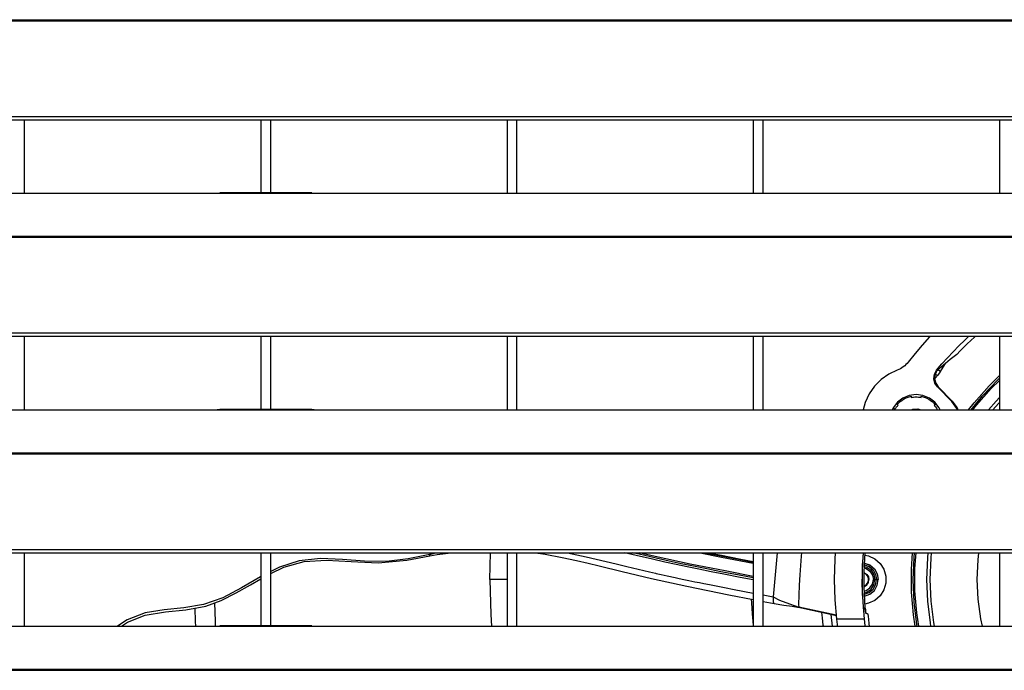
# Model space of a CAD drawing. Header units: millimetres. Extents: x 0 to 39025, y -31299 to 8400.
# Tile 22 of 256: x 6790 to 6990, y -24630 to -24498. Entities that reach past the tile are written whole.
import ezdxf

# ---------------------------------------------------------------- set-up
doc = ezdxf.new("R2010")
doc.units = ezdxf.units.MM

# ---------------------------------------------------------------- blocks, each defined once
blk = doc.blocks.new('*U53')
at = {"lineweight": 25}
for points in [[(16.21, 788.6), (16.21, 788.6), (1133.33, 788.6), (1133.33, 788.6)], [(16.21, 788.38), (16.21, 788.38), (1133.33, 788.38), (1133.33, 788.38)], [(7.21, 768.95), (7.21, 768.95), (1142.79, 768.95), (1142.79, 768.95)], [(7.21, 768.29), (7.21, 768.29), (1142.79, 768.29), (1142.79, 768.29)], [(187, 753.34), (187, 753.34), (187, 768.29), (187, 768.29)], [(235, 768.29), (235, 768.29), (235, 753.42), (235, 753.42)], [(237, 753.42), (237, 753.42), (237, 768.29), (237, 768.29)], [(285, 768.29), (285, 768.29), (285, 753.34), (285, 753.34)], [(287, 753.34), (287, 753.34), (287, 768.29), (287, 768.29)], [(335, 768.29), (335, 768.29), (335, 753.34), (335, 753.34)], [(336.99, 753.34), (336.99, 753.34), (336.99, 768.29), (336.99, 768.29)], [(385, 768.29), (385, 768.29), (385, 753.34), (385, 753.34)], [(41.99, 753.34), (41.99, 753.34), (224.99, 753.34), (224.99, 753.34)], [(224.99, 753.34), (224.99, 753.34), (247, 753.34), (247, 753.34)], [(245.31, 753.42), (245.31, 753.42), (226.65, 753.42), (226.65, 753.42)], [(247, 753.34), (247, 753.34), (818, 753.34), (818, 753.34)], [(16.21, 744.63), (16.21, 744.63), (1133.33, 744.63), (1133.33, 744.63)], [(16.21, 744.41), (16.21, 744.41), (1133.33, 744.41), (1133.33, 744.41)], [(7.21, 724.98), (7.21, 724.98), (1142.79, 724.98), (1142.79, 724.98)], [(7.21, 724.33), (7.21, 724.33), (1142.79, 724.33), (1142.79, 724.33)], [(187, 709.36), (187, 709.36), (187, 724.33), (187, 724.33)], [(235, 724.33), (235, 724.33), (235, 709.44), (235, 709.44)], [(237, 709.44), (237, 709.44), (237, 724.33), (237, 724.33)], [(285, 724.33), (285, 724.33), (285, 709.36), (285, 709.36)], [(287, 709.36), (287, 709.36), (287, 724.33), (287, 724.33)], [(335, 724.33), (335, 724.33), (335, 709.36), (335, 709.36)], [(336.99, 709.36), (336.99, 709.36), (336.99, 724.33), (336.99, 724.33)], [(385, 724.33), (385, 724.33), (385, 709.36), (385, 709.36)], [(371.96, 716.59), (371.96, 716.59), (371.84, 715.65), (371.84, 715.65)], [(372.39, 716.34), (372.39, 716.34), (371.96, 716.59), (371.96, 716.59)], [(373.03, 717.13), (373.03, 717.13), (372.46, 717.46), (372.46, 717.46)], [(371.84, 715.65), (371.84, 715.65), (371.86, 715.68), (371.86, 715.68)], [(375.36, 711.03), (375.36, 711.03), (372.39, 714.01), (372.39, 714.01)], [(375.43, 711.14), (375.43, 711.14), (372.57, 714.03), (372.57, 714.03)], [(41.99, 709.36), (41.99, 709.36), (224.99, 709.36), (224.99, 709.36)], [(224.99, 709.36), (224.99, 709.36), (247, 709.36), (247, 709.36)], [(245.31, 709.44), (245.31, 709.44), (226.65, 709.44), (226.65, 709.44)], [(247, 709.36), (247, 709.36), (818, 709.36), (818, 709.36)], [(363.4, 709.77), (363.4, 709.77), (363.18, 709.36), (363.18, 709.36)], [(363.4, 709.77), (363.4, 709.77), (363.83, 709.51), (363.83, 709.51)], [(16.21, 700.65), (16.21, 700.65), (1133.33, 700.65), (1133.33, 700.65)], [(16.21, 700.43), (16.21, 700.43), (1133.33, 700.43), (1133.33, 700.43)], [(7.21, 681), (7.21, 681), (1142.79, 681), (1142.79, 681)], [(7.21, 680.35), (7.21, 680.35), (1142.79, 680.35), (1142.79, 680.35)], [(187, 665.39), (187, 665.39), (187, 680.35), (187, 680.35)], [(235, 680.35), (235, 680.35), (235, 665.47), (235, 665.47)], [(237, 665.47), (237, 665.47), (237, 680.35), (237, 680.35)], [(269.32, 679.95), (269.32, 679.95), (269.41, 680.35), (269.41, 680.35)], [(269.32, 679.95), (269.32, 679.95), (270.43, 680.35), (270.43, 680.35)], [(281.5, 674.89), (281.5, 674.89), (281.6, 680.35), (281.6, 680.35)], [(285, 680.35), (285, 680.35), (285, 665.39), (285, 665.39)], [(287, 665.39), (287, 665.39), (287, 680.35), (287, 680.35)], [(335, 680.35), (335, 680.35), (335, 665.39), (335, 665.39)], [(336.99, 665.39), (336.99, 665.39), (336.99, 680.35), (336.99, 680.35)], [(339.87, 680.35), (339.87, 680.35), (339.04, 671.35), (339.04, 671.35)], [(385, 680.35), (385, 680.35), (385, 665.39), (385, 665.39)], [(358.42, 674.89), (358.42, 674.89), (358.5, 674.89), (358.5, 674.89)], [(359.72, 674.89), (359.72, 674.89), (360.03, 674.89), (360.03, 674.89)], [(360.38, 674.89), (360.38, 674.89), (360.4, 674.89), (360.4, 674.89)], [(336.99, 671.76), (336.99, 671.76), (339.04, 671.35), (339.04, 671.35)], [(336.99, 670.45), (336.99, 670.45), (339.27, 670), (339.27, 670)], [(344.2, 669.25), (344.2, 669.25), (351.92, 667.61), (351.92, 667.61)], [(351.85, 667.68), (351.85, 667.68), (344.23, 669.3), (344.23, 669.3)], [(344.23, 669.3), (344.23, 669.3), (344.29, 669.24), (344.29, 669.24)], [(357.75, 669.11), (357.75, 669.11), (357.34, 669.11), (357.34, 669.11)], [(357.77, 668.85), (357.77, 668.85), (357.72, 668.85), (357.72, 668.85)], [(357.84, 668.11), (357.84, 668.11), (357.79, 668.11), (357.79, 668.11)], [(351.11, 665.39), (351.11, 665.39), (350.84, 667.79), (350.84, 667.79)], [(351.85, 667.68), (351.85, 667.68), (351.86, 667.64), (351.86, 667.64)], [(357.53, 666.85), (357.53, 666.85), (351.95, 666.85), (351.95, 666.85)], [(41.99, 665.39), (41.99, 665.39), (224.99, 665.39), (224.99, 665.39)], [(224.99, 665.39), (224.99, 665.39), (247, 665.39), (247, 665.39)], [(245.31, 665.47), (245.31, 665.47), (226.65, 665.47), (226.65, 665.47)], [(247, 665.39), (247, 665.39), (818, 665.39), (818, 665.39)], [(16.21, 656.68), (16.21, 656.68), (1133.33, 656.68), (1133.33, 656.68)], [(16.21, 656.46), (16.21, 656.46), (1133.33, 656.46), (1133.33, 656.46)]]:
    blk.add_open_spline(points, degree=3, dxfattribs=at)
for points, knots in [([(224.99, 753.34), (224.99, 753.34), (226.12, 753.39), (226.12, 753.39), (226.12, 753.39), (226.65, 753.39), (226.65, 753.39)], [0, 0, 0, 0, 1, 1, 1, 2, 2, 2, 2]), ([(245.31, 753.39), (245.31, 753.39), (245.83, 753.39), (245.83, 753.39), (245.83, 753.39), (247, 753.34), (247, 753.34)], [0, 0, 0, 0, 1, 1, 1, 2, 2, 2, 2]), ([(370.92, 724.33), (370.92, 724.33), (370.78, 724.18), (370.78, 724.18), (370.78, 724.18), (369.29, 722.52), (369.29, 722.52), (369.29, 722.52), (367.85, 720.81), (367.85, 720.81), (367.85, 720.81), (366.47, 719.06), (366.47, 719.06)], [0, 0, 0, 0, 1, 1, 1, 2, 2, 2, 3, 3, 3, 4, 4, 4, 4]), ([(372.23, 717.39), (372.23, 717.39), (373.32, 718.68), (373.32, 718.68), (373.32, 718.68), (374.43, 719.94), (374.43, 719.94), (374.43, 719.94), (375.57, 721.17), (375.57, 721.17), (375.57, 721.17), (376.75, 722.37), (376.75, 722.37), (376.75, 722.37), (377.96, 723.54), (377.96, 723.54), (377.96, 723.54), (378.81, 724.33), (378.81, 724.33)], [0, 0, 0, 0, 1, 1, 1, 2, 2, 2, 3, 3, 3, 4, 4, 4, 5, 5, 5, 6, 6, 6, 6]), ([(380.17, 724.33), (380.17, 724.33), (379.93, 724.11), (379.93, 724.11), (379.93, 724.11), (379.19, 723.43), (379.19, 723.43), (379.19, 723.43), (378.46, 722.75), (378.46, 722.75), (378.46, 722.75), (377.74, 722.06), (377.74, 722.06), (377.74, 722.06), (377.03, 721.35), (377.03, 721.35), (377.03, 721.35), (376.33, 720.63), (376.33, 720.63)], [0, 0, 0, 0, 1, 1, 1, 2, 2, 2, 3, 3, 3, 4, 4, 4, 5, 5, 5, 6, 6, 6, 6]), ([(376.33, 720.63), (376.33, 720.63), (375.02, 719.6), (375.02, 719.6), (375.02, 719.6), (374.02, 718.79), (374.02, 718.79)], [0, 0, 0, 0, 1, 1, 1, 2, 2, 2, 2]), ([(366.47, 719.06), (366.47, 719.06), (366.25, 718.79), (366.25, 718.79), (366.25, 718.79), (366, 718.54), (366, 718.54), (366, 718.54), (365.75, 718.3), (365.75, 718.3), (365.75, 718.3), (365.47, 718.08), (365.47, 718.08), (365.47, 718.08), (365.18, 717.89), (365.18, 717.89), (365.18, 717.89), (364.89, 717.71), (364.89, 717.71), (364.89, 717.71), (364.57, 717.55), (364.57, 717.55), (364.57, 717.55), (364.24, 717.42), (364.24, 717.42)], [0, 0, 0, 0, 1, 1, 1, 2, 2, 2, 3, 3, 3, 4, 4, 4, 5, 5, 5, 6, 6, 6, 7, 7, 7, 8, 8, 8, 8]), ([(374.02, 718.79), (374.02, 718.79), (373.14, 718.05), (373.14, 718.05), (373.14, 718.05), (372.46, 717.46), (372.46, 717.46)], [0, 0, 0, 0, 1, 1, 1, 2, 2, 2, 2]), ([(373.03, 717.13), (373.03, 717.13), (373.57, 718.06), (373.57, 718.06), (373.57, 718.06), (374.02, 718.79), (374.02, 718.79)], [0, 0, 0, 0, 1, 1, 1, 2, 2, 2, 2]), ([(364.24, 717.42), (364.24, 717.42), (362.53, 716.6), (362.53, 716.6), (362.53, 716.6), (360.98, 715.5), (360.98, 715.5), (360.98, 715.5), (359.64, 714.14), (359.64, 714.14), (359.64, 714.14), (358.55, 712.58), (358.55, 712.58), (358.55, 712.58), (357.74, 710.85), (357.74, 710.85), (357.74, 710.85), (357.31, 709.36), (357.31, 709.36)], [0, 0, 0, 0, 1, 1, 1, 2, 2, 2, 3, 3, 3, 4, 4, 4, 5, 5, 5, 6, 6, 6, 6]), ([(372.39, 714.01), (372.39, 714.01), (371.87, 714.78), (371.87, 714.78), (371.87, 714.78), (371.66, 715.67), (371.66, 715.67), (371.66, 715.67), (371.79, 716.59), (371.79, 716.59), (371.79, 716.59), (372.23, 717.39), (372.23, 717.39)], [0, 0, 0, 0, 1, 1, 1, 2, 2, 2, 3, 3, 3, 4, 4, 4, 4]), ([(371.86, 715.68), (371.86, 715.68), (371.93, 715.76), (371.93, 715.76), (371.93, 715.76), (372, 715.84), (372, 715.84), (372, 715.84), (372.06, 715.93), (372.06, 715.93), (372.06, 715.93), (372.12, 716.01), (372.12, 716.01), (372.12, 716.01), (372.19, 716.09), (372.19, 716.09), (372.19, 716.09), (372.26, 716.18), (372.26, 716.18), (372.26, 716.18), (372.32, 716.26), (372.32, 716.26), (372.32, 716.26), (372.39, 716.34), (372.39, 716.34)], [0, 0, 0, 0, 1, 1, 1, 2, 2, 2, 3, 3, 3, 4, 4, 4, 5, 5, 5, 6, 6, 6, 7, 7, 7, 8, 8, 8, 8]), ([(372.42, 717.4), (372.42, 717.4), (372.31, 717.26), (372.31, 717.26), (372.31, 717.26), (372.17, 717.04), (372.17, 717.04), (372.17, 717.04), (372.05, 716.83), (372.05, 716.83), (372.05, 716.83), (371.96, 716.59), (371.96, 716.59)], [0, 0, 0, 0, 1, 1, 1, 2, 2, 2, 3, 3, 3, 4, 4, 4, 4]), ([(372.42, 717.4), (372.42, 717.4), (372.31, 717.4), (372.31, 717.4), (372.31, 717.4), (372.23, 717.39), (372.23, 717.39)], [0, 0, 0, 0, 1, 1, 1, 2, 2, 2, 2]), ([(373.03, 717.13), (373.03, 717.13), (372.96, 717.05), (372.96, 717.05), (372.96, 717.05), (372.79, 716.84), (372.79, 716.84), (372.79, 716.84), (372.6, 716.6), (372.6, 716.6), (372.6, 716.6), (372.39, 716.34), (372.39, 716.34)], [0, 0, 0, 0, 1, 1, 1, 2, 2, 2, 3, 3, 3, 4, 4, 4, 4]), ([(372.42, 717.4), (372.42, 717.4), (372.46, 717.45), (372.46, 717.45), (372.46, 717.45), (372.46, 717.46), (372.46, 717.46)], [0, 0, 0, 0, 1, 1, 1, 2, 2, 2, 2]), ([(378.73, 709.36), (378.73, 709.36), (379.86, 710.8), (379.86, 710.8), (379.86, 710.8), (382.91, 714.24), (382.91, 714.24), (382.91, 714.24), (385, 716.31), (385, 716.31)], [0, 0, 0, 0, 1, 1, 1, 2, 2, 2, 3, 3, 3, 3]), ([(371.84, 715.65), (371.84, 715.65), (372.05, 714.77), (372.05, 714.77), (372.05, 714.77), (372.57, 714.03), (372.57, 714.03)], [0, 0, 0, 0, 1, 1, 1, 2, 2, 2, 2]), ([(372.57, 714.03), (372.57, 714.03), (372.47, 714.02), (372.47, 714.02), (372.47, 714.02), (372.39, 714.01), (372.39, 714.01)], [0, 0, 0, 0, 1, 1, 1, 2, 2, 2, 2]), ([(379.23, 709.36), (379.23, 709.36), (381.59, 712.23), (381.59, 712.23), (381.59, 712.23), (384.73, 715.5), (384.73, 715.5), (384.73, 715.5), (385, 715.77), (385, 715.77)], [0, 0, 0, 0, 1, 1, 1, 2, 2, 2, 3, 3, 3, 3]), ([(379.61, 709.36), (379.61, 709.36), (380.35, 710.3), (380.35, 710.3), (380.35, 710.3), (383.33, 713.67), (383.33, 713.67), (383.33, 713.67), (385, 715.35), (385, 715.35)], [0, 0, 0, 0, 1, 1, 1, 2, 2, 2, 3, 3, 3, 3]), ([(372.96, 709.36), (372.96, 709.36), (372.75, 709.77), (372.75, 709.77), (372.75, 709.77), (371.89, 710.89), (371.89, 710.89), (371.89, 710.89), (370.77, 711.75), (370.77, 711.75), (370.77, 711.75), (369.47, 712.29), (369.47, 712.29), (369.47, 712.29), (368.07, 712.48), (368.07, 712.48), (368.07, 712.48), (366.68, 712.29), (366.68, 712.29), (366.68, 712.29), (365.37, 711.75), (365.37, 711.75), (365.37, 711.75), (364.26, 710.89), (364.26, 710.89), (364.26, 710.89), (363.4, 709.77), (363.4, 709.77)], [0, 0, 0, 0, 1, 1, 1, 2, 2, 2, 3, 3, 3, 4, 4, 4, 5, 5, 5, 6, 6, 6, 7, 7, 7, 8, 8, 8, 9, 9, 9, 9]), ([(364.22, 710.45), (364.22, 710.45), (364.51, 710.75), (364.51, 710.75), (364.51, 710.75), (364.82, 711.04), (364.82, 711.04), (364.82, 711.04), (365.15, 711.28), (365.15, 711.28), (365.15, 711.28), (365.51, 711.51), (365.51, 711.51), (365.51, 711.51), (365.88, 711.71), (365.88, 711.71), (365.88, 711.71), (366.27, 711.87), (366.27, 711.87), (366.27, 711.87), (366.66, 712.01), (366.66, 712.01), (366.66, 712.01), (367.07, 712.11), (367.07, 712.11)], [0, 0, 0, 0, 1, 1, 1, 2, 2, 2, 3, 3, 3, 4, 4, 4, 5, 5, 5, 6, 6, 6, 7, 7, 7, 8, 8, 8, 8]), ([(367.07, 712.11), (367.07, 712.11), (367.07, 711.97), (367.07, 711.97), (367.07, 711.97), (367.07, 711.87), (367.07, 711.87)], [0, 0, 0, 0, 1, 1, 1, 2, 2, 2, 2]), ([(367.07, 711.87), (367.07, 711.87), (367.32, 711.92), (367.32, 711.92), (367.32, 711.92), (367.57, 711.95), (367.57, 711.95), (367.57, 711.95), (367.82, 711.97), (367.82, 711.97), (367.82, 711.97), (368.07, 711.98), (368.07, 711.98), (368.07, 711.98), (368.32, 711.97), (368.32, 711.97), (368.32, 711.97), (368.58, 711.95), (368.58, 711.95), (368.58, 711.95), (368.82, 711.92), (368.82, 711.92), (368.82, 711.92), (369.07, 711.87), (369.07, 711.87)], [0, 0, 0, 0, 1, 1, 1, 2, 2, 2, 3, 3, 3, 4, 4, 4, 5, 5, 5, 6, 6, 6, 7, 7, 7, 8, 8, 8, 8]), ([(369.07, 712.11), (369.07, 712.11), (369.48, 712.01), (369.48, 712.01), (369.48, 712.01), (369.88, 711.87), (369.88, 711.87), (369.88, 711.87), (370.26, 711.71), (370.26, 711.71), (370.26, 711.71), (370.64, 711.51), (370.64, 711.51), (370.64, 711.51), (370.99, 711.28), (370.99, 711.28), (370.99, 711.28), (371.32, 711.04), (371.32, 711.04), (371.32, 711.04), (371.64, 710.75), (371.64, 710.75), (371.64, 710.75), (371.93, 710.45), (371.93, 710.45)], [0, 0, 0, 0, 1, 1, 1, 2, 2, 2, 3, 3, 3, 4, 4, 4, 5, 5, 5, 6, 6, 6, 7, 7, 7, 8, 8, 8, 8]), ([(369.07, 711.87), (369.07, 711.87), (369.07, 712), (369.07, 712), (369.07, 712), (369.07, 712.11), (369.07, 712.11)], [0, 0, 0, 0, 1, 1, 1, 2, 2, 2, 2]), ([(363.83, 709.51), (363.83, 709.51), (363.89, 709.62), (363.89, 709.62), (363.89, 709.62), (363.96, 709.73), (363.96, 709.73), (363.96, 709.73), (364.03, 709.84), (364.03, 709.84), (364.03, 709.84), (364.1, 709.94), (364.1, 709.94), (364.1, 709.94), (364.18, 710.04), (364.18, 710.04), (364.18, 710.04), (364.26, 710.14), (364.26, 710.14), (364.26, 710.14), (364.34, 710.23), (364.34, 710.23), (364.34, 710.23), (364.42, 710.33), (364.42, 710.33)], [0, 0, 0, 0, 1, 1, 1, 2, 2, 2, 3, 3, 3, 4, 4, 4, 5, 5, 5, 6, 6, 6, 7, 7, 7, 8, 8, 8, 8]), ([(364.42, 710.33), (364.42, 710.33), (364.31, 710.4), (364.31, 710.4), (364.31, 710.4), (364.22, 710.45), (364.22, 710.45)], [0, 0, 0, 0, 1, 1, 1, 2, 2, 2, 2]), ([(371.93, 710.45), (371.93, 710.45), (371.81, 710.38), (371.81, 710.38), (371.81, 710.38), (371.73, 710.33), (371.73, 710.33)], [0, 0, 0, 0, 1, 1, 1, 2, 2, 2, 2]), ([(371.73, 710.33), (371.73, 710.33), (371.89, 710.14), (371.89, 710.14), (371.89, 710.14), (372.04, 709.94), (372.04, 709.94), (372.04, 709.94), (372.19, 709.73), (372.19, 709.73), (372.19, 709.73), (372.31, 709.51), (372.31, 709.51), (372.31, 709.51), (372.4, 709.36), (372.4, 709.36)], [0, 0, 0, 0, 1, 1, 1, 2, 2, 2, 3, 3, 3, 4, 4, 4, 5, 5, 5, 5]), ([(375.36, 711.03), (375.36, 711.03), (375.41, 711.09), (375.41, 711.09), (375.41, 711.09), (375.43, 711.14), (375.43, 711.14)], [0, 0, 0, 0, 1, 1, 1, 2, 2, 2, 2]), ([(376.41, 709.36), (376.41, 709.36), (376.33, 709.66), (376.33, 709.66), (376.33, 709.66), (375.36, 711.03), (375.36, 711.03)], [0, 0, 0, 0, 1, 1, 1, 2, 2, 2, 2]), ([(375.43, 711.14), (375.43, 711.14), (376.41, 709.77), (376.41, 709.77), (376.41, 709.77), (376.52, 709.36), (376.52, 709.36)], [0, 0, 0, 0, 1, 1, 1, 2, 2, 2, 2]), ([(382.76, 709.36), (382.76, 709.36), (384.32, 711.14), (384.32, 711.14), (384.32, 711.14), (385, 711.87), (385, 711.87)], [0, 0, 0, 0, 1, 1, 1, 2, 2, 2, 2]), ([(383.67, 709.36), (383.67, 709.36), (384.83, 710.67), (384.83, 710.67), (384.83, 710.67), (385, 710.85), (385, 710.85)], [0, 0, 0, 0, 1, 1, 1, 2, 2, 2, 2]), ([(224.99, 709.36), (224.99, 709.36), (226.12, 709.41), (226.12, 709.41), (226.12, 709.41), (226.65, 709.42), (226.65, 709.42)], [0, 0, 0, 0, 1, 1, 1, 2, 2, 2, 2]), ([(245.31, 709.42), (245.31, 709.42), (245.83, 709.42), (245.83, 709.42), (245.83, 709.42), (247, 709.36), (247, 709.36)], [0, 0, 0, 0, 1, 1, 1, 2, 2, 2, 2]), ([(363.74, 709.36), (363.74, 709.36), (363.77, 709.4), (363.77, 709.4), (363.77, 709.4), (363.83, 709.51), (363.83, 709.51)], [0, 0, 0, 0, 1, 1, 1, 2, 2, 2, 2]), ([(367.09, 709.36), (367.09, 709.36), (367.43, 709.48), (367.43, 709.48), (367.43, 709.48), (368.4, 709.55), (368.4, 709.55), (368.4, 709.55), (369.06, 709.36), (369.06, 709.36)], [0, 0, 0, 0, 1, 1, 1, 2, 2, 2, 3, 3, 3, 3]), ([(269.27, 679.7), (269.27, 679.7), (270.77, 679.95), (270.77, 679.95), (270.77, 679.95), (272.5, 680.17), (272.5, 680.17), (272.5, 680.17), (273.58, 680.35), (273.58, 680.35)], [0, 0, 0, 0, 1, 1, 1, 2, 2, 2, 3, 3, 3, 3]), ([(290.74, 680.35), (290.74, 680.35), (292.76, 680.05), (292.76, 680.05), (292.76, 680.05), (296.18, 679.4), (296.18, 679.4), (296.18, 679.4), (299.08, 678.78), (299.08, 678.78), (299.08, 678.78), (301.46, 678.24), (301.46, 678.24), (301.46, 678.24), (303.71, 677.7), (303.71, 677.7), (303.71, 677.7), (308.36, 676.56), (308.36, 676.56), (308.36, 676.56), (314.3, 675.12), (314.3, 675.12), (314.3, 675.12), (321.53, 673.53), (321.53, 673.53), (321.53, 673.53), (330.01, 671.81), (330.01, 671.81), (330.01, 671.81), (335, 670.84), (335, 670.84)], [0, 0, 0, 0, 1, 1, 1, 2, 2, 2, 3, 3, 3, 4, 4, 4, 5, 5, 5, 6, 6, 6, 7, 7, 7, 8, 8, 8, 9, 9, 9, 10, 10, 10, 10]), ([(297.24, 680.35), (297.24, 680.35), (301.09, 679.53), (301.09, 679.53), (301.09, 679.53), (307.18, 678.07), (307.18, 678.07), (307.18, 678.07), (308.25, 677.82), (308.25, 677.82), (308.25, 677.82), (309.34, 677.55), (309.34, 677.55), (309.34, 677.55), (310.46, 677.28), (310.46, 677.28), (310.46, 677.28), (311.59, 677.01), (311.59, 677.01), (311.59, 677.01), (312.76, 676.73), (312.76, 676.73), (312.76, 676.73), (313.94, 676.46), (313.94, 676.46), (313.94, 676.46), (315.16, 676.17), (315.16, 676.17), (315.16, 676.17), (315.3, 676.14), (315.3, 676.14), (315.3, 676.14), (316.32, 675.91), (316.32, 675.91), (316.32, 675.91), (317.51, 675.65), (317.51, 675.65), (317.51, 675.65), (319.14, 675.29), (319.14, 675.29), (319.14, 675.29), (319.94, 675.12), (319.94, 675.12), (319.94, 675.12), (320.87, 674.93), (320.87, 674.93), (320.87, 674.93), (321.93, 674.71), (321.93, 674.71), (321.93, 674.71), (323.13, 674.46), (323.13, 674.46), (323.13, 674.46), (324.08, 674.27), (324.08, 674.27), (324.08, 674.27), (324.96, 674.09), (324.96, 674.09), (324.96, 674.09), (326.09, 673.87), (326.09, 673.87), (326.09, 673.87), (327.48, 673.59), (327.48, 673.59), (327.48, 673.59), (329.15, 673.27), (329.15, 673.27), (329.15, 673.27), (331.09, 672.89), (331.09, 672.89), (331.09, 672.89), (335, 672.14), (335, 672.14)], [0, 0, 0, 0, 1, 1, 1, 2, 2, 2, 3, 3, 3, 4, 4, 4, 5, 5, 5, 6, 6, 6, 7, 7, 7, 8, 8, 8, 9, 9, 9, 10, 10, 10, 11, 11, 11, 12, 12, 12, 13, 13, 13, 14, 14, 14, 15, 15, 15, 16, 16, 16, 17, 17, 17, 18, 18, 18, 19, 19, 19, 20, 20, 20, 21, 21, 21, 22, 22, 22, 23, 23, 23, 24, 24, 24, 24]), ([(335, 674.83), (335, 674.83), (332.32, 675.34), (332.32, 675.34), (332.32, 675.34), (329.04, 675.97), (329.04, 675.97), (329.04, 675.97), (326.43, 676.49), (326.43, 676.49), (326.43, 676.49), (323.91, 676.98), (323.91, 676.98), (323.91, 676.98), (321.57, 677.46), (321.57, 677.46), (321.57, 677.46), (319.32, 677.93), (319.32, 677.93), (319.32, 677.93), (317.06, 678.42), (317.06, 678.42), (317.06, 678.42), (314.51, 679), (314.51, 679), (314.51, 679), (311.22, 679.78), (311.22, 679.78), (311.22, 679.78), (308.84, 680.35), (308.84, 680.35)], [0, 0, 0, 0, 1, 1, 1, 2, 2, 2, 3, 3, 3, 4, 4, 4, 5, 5, 5, 6, 6, 6, 7, 7, 7, 8, 8, 8, 9, 9, 9, 10, 10, 10, 10]), ([(335, 675.22), (335, 675.22), (331.82, 675.83), (331.82, 675.83), (331.82, 675.83), (328.4, 676.49), (328.4, 676.49), (328.4, 676.49), (325.57, 677.04), (325.57, 677.04), (325.57, 677.04), (322.87, 677.58), (322.87, 677.58), (322.87, 677.58), (320.35, 678.11), (320.35, 678.11), (320.35, 678.11), (317.9, 678.63), (317.9, 678.63), (317.9, 678.63), (315.28, 679.22), (315.28, 679.22), (315.28, 679.22), (311.85, 680.02), (311.85, 680.02), (311.85, 680.02), (310.47, 680.35), (310.47, 680.35)], [0, 0, 0, 0, 1, 1, 1, 2, 2, 2, 3, 3, 3, 4, 4, 4, 5, 5, 5, 6, 6, 6, 7, 7, 7, 8, 8, 8, 9, 9, 9, 9]), ([(335, 675.53), (335, 675.53), (329.3, 676.63), (329.3, 676.63), (329.3, 676.63), (322.17, 678.04), (322.17, 678.04), (322.17, 678.04), (315.04, 679.58), (315.04, 679.58), (315.04, 679.58), (311.83, 680.35), (311.83, 680.35)], [0, 0, 0, 0, 1, 1, 1, 2, 2, 2, 3, 3, 3, 4, 4, 4, 4]), ([(324.2, 680.35), (324.2, 680.35), (328.56, 679.47), (328.56, 679.47), (328.56, 679.47), (335, 678.23), (335, 678.23)], [0, 0, 0, 0, 1, 1, 1, 2, 2, 2, 2]), ([(325.16, 680.35), (325.16, 680.35), (328.44, 679.7), (328.44, 679.7), (328.44, 679.7), (332.34, 678.95), (332.34, 678.95), (332.34, 678.95), (335, 678.44), (335, 678.44)], [0, 0, 0, 0, 1, 1, 1, 2, 2, 2, 3, 3, 3, 3]), ([(325.85, 680.35), (325.85, 680.35), (328.53, 679.83), (328.53, 679.83), (328.53, 679.83), (332.48, 679.06), (332.48, 679.06), (332.48, 679.06), (335, 678.58), (335, 678.58)], [0, 0, 0, 0, 1, 1, 1, 2, 2, 2, 3, 3, 3, 3]), ([(344.8, 680.35), (344.8, 680.35), (344.74, 679.63), (344.74, 679.63), (344.74, 679.63), (344.47, 675.83), (344.47, 675.83), (344.47, 675.83), (344.34, 673.72), (344.34, 673.72), (344.34, 673.72), (344.23, 671.7), (344.23, 671.7), (344.23, 671.7), (344.18, 669.85), (344.18, 669.85), (344.18, 669.85), (344.23, 669.3), (344.23, 669.3)], [0, 0, 0, 0, 1, 1, 1, 2, 2, 2, 3, 3, 3, 4, 4, 4, 5, 5, 5, 6, 6, 6, 6]), ([(351.95, 666.85), (351.95, 666.85), (351.61, 670.77), (351.61, 670.77), (351.61, 670.77), (351.5, 674.89), (351.5, 674.89), (351.5, 674.89), (351.61, 679.01), (351.61, 679.01), (351.61, 679.01), (351.73, 680.35), (351.73, 680.35)], [0, 0, 0, 0, 1, 1, 1, 2, 2, 2, 3, 3, 3, 4, 4, 4, 4]), ([(357.31, 680.35), (357.31, 680.35), (357.16, 678.52), (357.16, 678.52), (357.16, 678.52), (357.07, 673.89), (357.07, 673.89), (357.07, 673.89), (357.22, 670.28), (357.22, 670.28), (357.22, 670.28), (357.53, 666.85), (357.53, 666.85)], [0, 0, 0, 0, 1, 1, 1, 2, 2, 2, 3, 3, 3, 4, 4, 4, 4]), ([(357.31, 680.35), (357.31, 680.35), (357.23, 679.22), (357.23, 679.22), (357.23, 679.22), (357.15, 677.78), (357.15, 677.78), (357.15, 677.78), (357.11, 676.34), (357.11, 676.34), (357.11, 676.34), (357.09, 674.89), (357.09, 674.89), (357.09, 674.89), (357.11, 673.44), (357.11, 673.44), (357.11, 673.44), (357.15, 672), (357.15, 672), (357.15, 672), (357.23, 670.55), (357.23, 670.55), (357.23, 670.55), (357.34, 669.11), (357.34, 669.11)], [0, 0, 0, 0, 1, 1, 1, 2, 2, 2, 3, 3, 3, 4, 4, 4, 5, 5, 5, 6, 6, 6, 7, 7, 7, 8, 8, 8, 8]), ([(357.75, 669.11), (357.75, 669.11), (357.64, 670.55), (357.64, 670.55), (357.64, 670.55), (357.56, 672), (357.56, 672), (357.56, 672), (357.51, 673.44), (357.51, 673.44), (357.51, 673.44), (357.5, 674.89), (357.5, 674.89), (357.5, 674.89), (357.51, 676.34), (357.51, 676.34), (357.51, 676.34), (357.56, 677.78), (357.56, 677.78), (357.56, 677.78), (357.64, 679.22), (357.64, 679.22), (357.64, 679.22), (357.72, 680.35), (357.72, 680.35)], [0, 0, 0, 0, 1, 1, 1, 2, 2, 2, 3, 3, 3, 4, 4, 4, 5, 5, 5, 6, 6, 6, 7, 7, 7, 8, 8, 8, 8]), ([(367.9, 665.39), (367.9, 665.39), (367.55, 667.75), (367.55, 667.75), (367.55, 667.75), (367.16, 672.34), (367.16, 672.34), (367.16, 672.34), (367.14, 676.94), (367.14, 676.94), (367.14, 676.94), (367.36, 680.35), (367.36, 680.35)], [0, 0, 0, 0, 1, 1, 1, 2, 2, 2, 3, 3, 3, 4, 4, 4, 4]), ([(368.3, 665.39), (368.3, 665.39), (368.24, 665.79), (368.24, 665.79), (368.24, 665.79), (367.69, 670.3), (367.69, 670.3), (367.69, 670.3), (367.5, 674.84), (367.5, 674.84), (367.5, 674.84), (367.68, 679.38), (367.68, 679.38), (367.68, 679.38), (367.76, 680.35), (367.76, 680.35)], [0, 0, 0, 0, 1, 1, 1, 2, 2, 2, 3, 3, 3, 4, 4, 4, 5, 5, 5, 5]), ([(368.6, 665.39), (368.6, 665.39), (368.2, 668.14), (368.2, 668.14), (368.2, 668.14), (367.84, 672.63), (367.84, 672.63), (367.84, 672.63), (367.84, 677.14), (367.84, 677.14), (367.84, 677.14), (368.06, 680.35), (368.06, 680.35)], [0, 0, 0, 0, 1, 1, 1, 2, 2, 2, 3, 3, 3, 4, 4, 4, 4]), ([(371.09, 665.39), (371.09, 665.39), (370.97, 666.08), (370.97, 666.08), (370.97, 666.08), (370.43, 670.47), (370.43, 670.47), (370.43, 670.47), (370.25, 674.89), (370.25, 674.89), (370.25, 674.89), (370.43, 679.31), (370.43, 679.31), (370.43, 679.31), (370.52, 680.35), (370.52, 680.35)], [0, 0, 0, 0, 1, 1, 1, 2, 2, 2, 3, 3, 3, 4, 4, 4, 5, 5, 5, 5]), ([(371.79, 665.39), (371.79, 665.39), (371.66, 666.2), (371.66, 666.2), (371.66, 666.2), (371.12, 670.53), (371.12, 670.53), (371.12, 670.53), (370.94, 674.89), (370.94, 674.89), (370.94, 674.89), (371.12, 679.25), (371.12, 679.25), (371.12, 679.25), (371.22, 680.35), (371.22, 680.35)], [0, 0, 0, 0, 1, 1, 1, 2, 2, 2, 3, 3, 3, 4, 4, 4, 5, 5, 5, 5]), ([(381.53, 665.39), (381.53, 665.39), (381.21, 666.94), (381.21, 666.94), (381.21, 666.94), (380.66, 670.9), (380.66, 670.9), (380.66, 670.9), (380.48, 674.89), (380.48, 674.89), (380.48, 674.89), (380.66, 678.88), (380.66, 678.88), (380.66, 678.88), (380.82, 680.35), (380.82, 680.35)], [0, 0, 0, 0, 1, 1, 1, 2, 2, 2, 3, 3, 3, 4, 4, 4, 5, 5, 5, 5]), ([(269.32, 679.95), (269.32, 679.95), (264.93, 679.09), (264.93, 679.09), (264.93, 679.09), (260.52, 678.57), (260.52, 678.57), (260.52, 678.57), (256.05, 678.61), (256.05, 678.61), (256.05, 678.61), (251.56, 678.95), (251.56, 678.95), (251.56, 678.95), (247.11, 679.14), (247.11, 679.14), (247.11, 679.14), (242.75, 678.72), (242.75, 678.72), (242.75, 678.72), (238.78, 677.43), (238.78, 677.43), (238.78, 677.43), (237, 676.52), (237, 676.52)], [0, 0, 0, 0, 1, 1, 1, 2, 2, 2, 3, 3, 3, 4, 4, 4, 5, 5, 5, 6, 6, 6, 7, 7, 7, 8, 8, 8, 8]), ([(237, 676.12), (237, 676.12), (239.62, 677.4), (239.62, 677.4), (239.62, 677.4), (243.8, 678.58), (243.8, 678.58), (243.8, 678.58), (248.31, 678.85), (248.31, 678.85), (248.31, 678.85), (253.34, 678.55), (253.34, 678.55), (253.34, 678.55), (258.83, 678.27), (258.83, 678.27), (258.83, 678.27), (264.66, 678.8), (264.66, 678.8), (264.66, 678.8), (269.3, 679.72), (269.3, 679.72)], [0, 0, 0, 0, 1, 1, 1, 2, 2, 2, 3, 3, 3, 4, 4, 4, 5, 5, 5, 6, 6, 6, 7, 7, 7, 7]), ([(269.3, 679.72), (269.3, 679.72), (269.3, 679.71), (269.3, 679.71), (269.3, 679.71), (269.3, 679.8), (269.3, 679.8), (269.3, 679.8), (269.32, 679.95), (269.32, 679.95)], [0, 0, 0, 0, 1, 1, 1, 2, 2, 2, 3, 3, 3, 3]), ([(357.58, 678.26), (357.58, 678.26), (357.59, 678.25), (357.59, 678.25), (357.59, 678.25), (358.7, 677.85), (358.7, 677.85), (358.7, 677.85), (359.6, 677.09), (359.6, 677.09), (359.6, 677.09), (360.19, 676.06), (360.19, 676.06), (360.19, 676.06), (360.4, 674.89), (360.4, 674.89)], [0, 0, 0, 0, 1, 1, 1, 2, 2, 2, 3, 3, 3, 4, 4, 4, 5, 5, 5, 5]), ([(357.58, 678.24), (357.58, 678.24), (357.58, 678.24), (357.58, 678.24), (357.58, 678.24), (358.69, 677.84), (358.69, 677.84), (358.69, 677.84), (359.59, 677.07), (359.59, 677.07), (359.59, 677.07), (360.18, 676.05), (360.18, 676.05), (360.18, 676.05), (360.38, 674.89), (360.38, 674.89)], [0, 0, 0, 0, 1, 1, 1, 2, 2, 2, 3, 3, 3, 4, 4, 4, 5, 5, 5, 5]), ([(357.68, 679.87), (357.68, 679.87), (358.41, 679.71), (358.41, 679.71), (358.41, 679.71), (359.7, 679.12), (359.7, 679.12), (359.7, 679.12), (360.78, 678.18), (360.78, 678.18), (360.78, 678.18), (361.55, 676.97), (361.55, 676.97), (361.55, 676.97), (361.95, 675.61), (361.95, 675.61), (361.95, 675.61), (361.95, 674.17), (361.95, 674.17), (361.95, 674.17), (361.55, 672.8), (361.55, 672.8), (361.55, 672.8), (360.78, 671.6), (360.78, 671.6), (360.78, 671.6), (359.7, 670.66), (359.7, 670.66), (359.7, 670.66), (358.41, 670.07), (358.41, 670.07), (358.41, 670.07), (357.68, 669.91), (357.68, 669.91)], [0, 0, 0, 0, 1, 1, 1, 2, 2, 2, 3, 3, 3, 4, 4, 4, 5, 5, 5, 6, 6, 6, 7, 7, 7, 8, 8, 8, 9, 9, 9, 10, 10, 10, 11, 11, 11, 11]), ([(357.51, 676.3), (357.51, 676.3), (357.57, 676.28), (357.57, 676.28), (357.57, 676.28), (358.06, 675.95), (358.06, 675.95), (358.06, 675.95), (358.39, 675.46), (358.39, 675.46), (358.39, 675.46), (358.5, 674.89), (358.5, 674.89)], [0, 0, 0, 0, 1, 1, 1, 2, 2, 2, 3, 3, 3, 4, 4, 4, 4]), ([(358.42, 674.89), (358.42, 674.89), (358.31, 675.44), (358.31, 675.44), (358.31, 675.44), (358, 675.9), (358, 675.9), (358, 675.9), (357.54, 676.2), (357.54, 676.2), (357.54, 676.2), (357.51, 676.22), (357.51, 676.22)], [0, 0, 0, 0, 1, 1, 1, 2, 2, 2, 3, 3, 3, 4, 4, 4, 4]), ([(357.54, 677.24), (357.54, 677.24), (357.91, 677.12), (357.91, 677.12), (357.91, 677.12), (358.7, 676.59), (358.7, 676.59), (358.7, 676.59), (359.21, 675.81), (359.21, 675.81), (359.21, 675.81), (359.4, 674.89), (359.4, 674.89)], [0, 0, 0, 0, 1, 1, 1, 2, 2, 2, 3, 3, 3, 4, 4, 4, 4]), ([(357.55, 677.56), (357.55, 677.56), (358.04, 677.41), (358.04, 677.41), (358.04, 677.41), (358.92, 676.82), (358.92, 676.82), (358.92, 676.82), (359.51, 675.93), (359.51, 675.93), (359.51, 675.93), (359.72, 674.89), (359.72, 674.89)], [0, 0, 0, 0, 1, 1, 1, 2, 2, 2, 3, 3, 3, 4, 4, 4, 4]), ([(357.57, 677.88), (357.57, 677.88), (358.51, 677.53), (358.51, 677.53), (358.51, 677.53), (359.33, 676.85), (359.33, 676.85), (359.33, 676.85), (359.85, 675.93), (359.85, 675.93), (359.85, 675.93), (360.03, 674.89), (360.03, 674.89)], [0, 0, 0, 0, 1, 1, 1, 2, 2, 2, 3, 3, 3, 4, 4, 4, 4]), ([(235, 675.5), (235, 675.5), (234.91, 675.46), (234.91, 675.46), (234.91, 675.46), (231.08, 673.24), (231.08, 673.24), (231.08, 673.24), (227.23, 671.21), (227.23, 671.21), (227.23, 671.21), (223.32, 669.8), (223.32, 669.8), (223.32, 669.8), (219.34, 669.14), (219.34, 669.14), (219.34, 669.14), (215.37, 668.77), (215.37, 668.77), (215.37, 668.77), (211.5, 668.15), (211.5, 668.15), (211.5, 668.15), (207.81, 666.73), (207.81, 666.73), (207.81, 666.73), (205.87, 665.39), (205.87, 665.39)], [0, 0, 0, 0, 1, 1, 1, 2, 2, 2, 3, 3, 3, 4, 4, 4, 5, 5, 5, 6, 6, 6, 7, 7, 7, 8, 8, 8, 9, 9, 9, 9]), ([(206.7, 665.39), (206.7, 665.39), (207.91, 666.22), (207.91, 666.22), (207.91, 666.22), (211.48, 667.66), (211.48, 667.66), (211.48, 667.66), (215.62, 668.35), (215.62, 668.35), (215.62, 668.35), (219.77, 668.76), (219.77, 668.76), (219.77, 668.76), (223.78, 669.49), (223.78, 669.49), (223.78, 669.49), (226.95, 670.63), (226.95, 670.63), (226.95, 670.63), (229.98, 672.17), (229.98, 672.17), (229.98, 672.17), (232.88, 673.85), (232.88, 673.85), (232.88, 673.85), (235, 675.07), (235, 675.07)], [0, 0, 0, 0, 1, 1, 1, 2, 2, 2, 3, 3, 3, 4, 4, 4, 5, 5, 5, 6, 6, 6, 7, 7, 7, 8, 8, 8, 9, 9, 9, 9]), ([(281.5, 674.89), (281.5, 674.89), (281.67, 667.78), (281.67, 667.78), (281.67, 667.78), (281.81, 665.39), (281.81, 665.39)], [0, 0, 0, 0, 1, 1, 1, 2, 2, 2, 2]), ([(285, 674.89), (285, 674.89), (284.91, 674.89), (284.91, 674.89), (284.91, 674.89), (284.26, 674.89), (284.26, 674.89), (284.26, 674.89), (283.5, 674.89), (283.5, 674.89), (283.5, 674.89), (282.73, 674.89), (282.73, 674.89), (282.73, 674.89), (282.08, 674.89), (282.08, 674.89), (282.08, 674.89), (281.65, 674.89), (281.65, 674.89), (281.65, 674.89), (281.5, 674.89), (281.5, 674.89)], [0, 0, 0, 0, 1, 1, 1, 2, 2, 2, 3, 3, 3, 4, 4, 4, 5, 5, 5, 6, 6, 6, 7, 7, 7, 7]), ([(357.51, 673.47), (357.51, 673.47), (357.57, 673.49), (357.57, 673.49), (357.57, 673.49), (358.06, 673.82), (358.06, 673.82), (358.06, 673.82), (358.39, 674.31), (358.39, 674.31), (358.39, 674.31), (358.5, 674.89), (358.5, 674.89)], [0, 0, 0, 0, 1, 1, 1, 2, 2, 2, 3, 3, 3, 4, 4, 4, 4]), ([(357.51, 673.56), (357.51, 673.56), (357.54, 673.57), (357.54, 673.57), (357.54, 673.57), (358, 673.88), (358, 673.88), (358, 673.88), (358.31, 674.34), (358.31, 674.34), (358.31, 674.34), (358.42, 674.89), (358.42, 674.89)], [0, 0, 0, 0, 1, 1, 1, 2, 2, 2, 3, 3, 3, 4, 4, 4, 4]), ([(357.54, 672.54), (357.54, 672.54), (357.91, 672.66), (357.91, 672.66), (357.91, 672.66), (358.7, 673.18), (358.7, 673.18), (358.7, 673.18), (359.21, 673.97), (359.21, 673.97), (359.21, 673.97), (359.4, 674.89), (359.4, 674.89)], [0, 0, 0, 0, 1, 1, 1, 2, 2, 2, 3, 3, 3, 4, 4, 4, 4]), ([(357.55, 672.21), (357.55, 672.21), (358.04, 672.36), (358.04, 672.36), (358.04, 672.36), (358.92, 672.95), (358.92, 672.95), (358.92, 672.95), (359.51, 673.84), (359.51, 673.84), (359.51, 673.84), (359.72, 674.89), (359.72, 674.89)], [0, 0, 0, 0, 1, 1, 1, 2, 2, 2, 3, 3, 3, 4, 4, 4, 4]), ([(357.57, 671.89), (357.57, 671.89), (358.51, 672.24), (358.51, 672.24), (358.51, 672.24), (359.33, 672.93), (359.33, 672.93), (359.33, 672.93), (359.85, 673.85), (359.85, 673.85), (359.85, 673.85), (360.03, 674.89), (360.03, 674.89)], [0, 0, 0, 0, 1, 1, 1, 2, 2, 2, 3, 3, 3, 4, 4, 4, 4]), ([(357.58, 671.52), (357.58, 671.52), (357.59, 671.52), (357.59, 671.52), (357.59, 671.52), (358.7, 671.93), (358.7, 671.93), (358.7, 671.93), (359.6, 672.69), (359.6, 672.69), (359.6, 672.69), (360.19, 673.72), (360.19, 673.72), (360.19, 673.72), (360.4, 674.89), (360.4, 674.89)], [0, 0, 0, 0, 1, 1, 1, 2, 2, 2, 3, 3, 3, 4, 4, 4, 5, 5, 5, 5]), ([(357.58, 671.54), (357.58, 671.54), (357.58, 671.54), (357.58, 671.54), (357.58, 671.54), (358.69, 671.94), (358.69, 671.94), (358.69, 671.94), (359.59, 672.7), (359.59, 672.7), (359.59, 672.7), (360.18, 673.73), (360.18, 673.73), (360.18, 673.73), (360.38, 674.89), (360.38, 674.89)], [0, 0, 0, 0, 1, 1, 1, 2, 2, 2, 3, 3, 3, 4, 4, 4, 5, 5, 5, 5]), ([(359.4, 674.89), (359.4, 674.89), (359.44, 674.89), (359.44, 674.89), (359.44, 674.89), (359.49, 674.89), (359.49, 674.89), (359.49, 674.89), (359.53, 674.89), (359.53, 674.89), (359.53, 674.89), (359.57, 674.89), (359.57, 674.89), (359.57, 674.89), (359.61, 674.89), (359.61, 674.89), (359.61, 674.89), (359.65, 674.89), (359.65, 674.89), (359.65, 674.89), (359.69, 674.89), (359.69, 674.89), (359.69, 674.89), (359.72, 674.89), (359.72, 674.89)], [0, 0, 0, 0, 1, 1, 1, 2, 2, 2, 3, 3, 3, 4, 4, 4, 5, 5, 5, 6, 6, 6, 7, 7, 7, 8, 8, 8, 8]), ([(360.03, 674.89), (360.03, 674.89), (360.1, 674.89), (360.1, 674.89), (360.1, 674.89), (360.17, 674.89), (360.17, 674.89), (360.17, 674.89), (360.23, 674.89), (360.23, 674.89), (360.23, 674.89), (360.28, 674.89), (360.28, 674.89), (360.28, 674.89), (360.32, 674.89), (360.32, 674.89), (360.32, 674.89), (360.35, 674.89), (360.35, 674.89), (360.35, 674.89), (360.37, 674.89), (360.37, 674.89), (360.37, 674.89), (360.38, 674.89), (360.38, 674.89)], [0, 0, 0, 0, 1, 1, 1, 2, 2, 2, 3, 3, 3, 4, 4, 4, 5, 5, 5, 6, 6, 6, 7, 7, 7, 8, 8, 8, 8]), ([(225.55, 670.17), (225.55, 670.17), (225.68, 666.44), (225.68, 666.44), (225.68, 666.44), (225.72, 665.42), (225.72, 665.42)], [0, 0, 0, 0, 1, 1, 1, 2, 2, 2, 2]), ([(334.59, 670.88), (334.59, 670.88), (334.62, 670.18), (334.62, 670.18), (334.62, 670.18), (334.77, 667.9), (334.77, 667.9), (334.77, 667.9), (334.98, 665.64), (334.98, 665.64), (334.98, 665.64), (335, 665.42), (335, 665.42)], [0, 0, 0, 0, 1, 1, 1, 2, 2, 2, 3, 3, 3, 4, 4, 4, 4]), ([(339.04, 671.35), (339.04, 671.35), (339.02, 670.98), (339.02, 670.98), (339.02, 670.98), (339.02, 670.63), (339.02, 670.63), (339.02, 670.63), (339.05, 670.37), (339.05, 670.37), (339.05, 670.37), (339.11, 670.16), (339.11, 670.16), (339.11, 670.16), (339.27, 670.03), (339.27, 670.03)], [0, 0, 0, 0, 1, 1, 1, 2, 2, 2, 3, 3, 3, 4, 4, 4, 5, 5, 5, 5]), ([(339.04, 671.35), (339.04, 671.35), (340.3, 670.73), (340.3, 670.73), (340.3, 670.73), (341.59, 670.21), (341.59, 670.21), (341.59, 670.21), (344.23, 669.3), (344.23, 669.3)], [0, 0, 0, 0, 1, 1, 1, 2, 2, 2, 3, 3, 3, 3]), ([(339.24, 670.02), (339.24, 670.02), (341.18, 669.66), (341.18, 669.66), (341.18, 669.66), (342.88, 669.46), (342.88, 669.46), (342.88, 669.46), (344.32, 669.22), (344.32, 669.22)], [0, 0, 0, 0, 1, 1, 1, 2, 2, 2, 3, 3, 3, 3]), ([(221.58, 669.11), (221.58, 669.11), (221.67, 666.39), (221.67, 666.39), (221.67, 666.39), (221.72, 665.39), (221.72, 665.39)], [0, 0, 0, 0, 1, 1, 1, 2, 2, 2, 2]), ([(349.24, 665.39), (349.24, 665.39), (349.21, 665.6), (349.21, 665.6), (349.21, 665.6), (349.03, 667.15), (349.03, 667.15), (349.03, 667.15), (348.93, 668.2), (348.93, 668.2)], [0, 0, 0, 0, 1, 1, 1, 2, 2, 2, 3, 3, 3, 3]), ([(357.34, 669.11), (357.34, 669.11), (357.55, 668.96), (357.55, 668.96), (357.55, 668.96), (357.72, 668.85), (357.72, 668.85)], [0, 0, 0, 0, 1, 1, 1, 2, 2, 2, 2]), ([(357.72, 668.85), (357.72, 668.85), (357.72, 668.76), (357.72, 668.76), (357.72, 668.76), (357.73, 668.66), (357.73, 668.66), (357.73, 668.66), (357.74, 668.57), (357.74, 668.57), (357.74, 668.57), (357.75, 668.48), (357.75, 668.48), (357.75, 668.48), (357.76, 668.39), (357.76, 668.39), (357.76, 668.39), (357.77, 668.29), (357.77, 668.29), (357.77, 668.29), (357.77, 668.2), (357.77, 668.2), (357.77, 668.2), (357.79, 668.11), (357.79, 668.11)], [0, 0, 0, 0, 1, 1, 1, 2, 2, 2, 3, 3, 3, 4, 4, 4, 5, 5, 5, 6, 6, 6, 7, 7, 7, 8, 8, 8, 8]), ([(357.75, 669.11), (357.75, 669.11), (357.76, 668.96), (357.76, 668.96), (357.76, 668.96), (357.77, 668.85), (357.77, 668.85)], [0, 0, 0, 0, 1, 1, 1, 2, 2, 2, 2]), ([(357.77, 668.85), (357.77, 668.85), (357.78, 668.76), (357.78, 668.76), (357.78, 668.76), (357.79, 668.66), (357.79, 668.66), (357.79, 668.66), (357.8, 668.57), (357.8, 668.57), (357.8, 668.57), (357.81, 668.48), (357.81, 668.48), (357.81, 668.48), (357.82, 668.39), (357.82, 668.39), (357.82, 668.39), (357.82, 668.29), (357.82, 668.29), (357.82, 668.29), (357.84, 668.2), (357.84, 668.2), (357.84, 668.2), (357.84, 668.11), (357.84, 668.11)], [0, 0, 0, 0, 1, 1, 1, 2, 2, 2, 3, 3, 3, 4, 4, 4, 5, 5, 5, 6, 6, 6, 7, 7, 7, 8, 8, 8, 8]), ([(357.79, 668.11), (357.79, 668.11), (357.82, 668.1), (357.82, 668.1), (357.82, 668.1), (357.84, 668.08), (357.84, 668.08)], [0, 0, 0, 0, 1, 1, 1, 2, 2, 2, 2]), ([(357.84, 668.11), (357.84, 668.11), (357.84, 668.1), (357.84, 668.1), (357.84, 668.1), (357.84, 668.08), (357.84, 668.08)], [0, 0, 0, 0, 1, 1, 1, 2, 2, 2, 2]), ([(357.84, 668.08), (357.84, 668.08), (358.11, 667.97), (358.11, 667.97), (358.11, 667.97), (358.32, 667.88), (358.32, 667.88)], [0, 0, 0, 0, 1, 1, 1, 2, 2, 2, 2]), ([(352.12, 665.39), (352.12, 665.39), (352.08, 665.73), (352.08, 665.73), (352.08, 665.73), (351.95, 666.85), (351.95, 666.85)], [0, 0, 0, 0, 1, 1, 1, 2, 2, 2, 2]), ([(357.53, 666.85), (357.53, 666.85), (357.69, 665.59), (357.69, 665.59), (357.69, 665.59), (357.72, 665.39), (357.72, 665.39)], [0, 0, 0, 0, 1, 1, 1, 2, 2, 2, 2]), ([(358.44, 666.85), (358.44, 666.85), (358.37, 667.42), (358.37, 667.42), (358.37, 667.42), (358.32, 667.88), (358.32, 667.88)], [0, 0, 0, 0, 1, 1, 1, 2, 2, 2, 2]), ([(358.64, 665.39), (358.64, 665.39), (358.57, 665.87), (358.57, 665.87), (358.57, 665.87), (358.44, 666.85), (358.44, 666.85)], [0, 0, 0, 0, 1, 1, 1, 2, 2, 2, 2]), ([(224.99, 665.39), (224.99, 665.39), (226.12, 665.44), (226.12, 665.44), (226.12, 665.44), (226.65, 665.44), (226.65, 665.44)], [0, 0, 0, 0, 1, 1, 1, 2, 2, 2, 2]), ([(245.31, 665.45), (245.31, 665.45), (245.83, 665.44), (245.83, 665.44), (245.83, 665.44), (247, 665.39), (247, 665.39)], [0, 0, 0, 0, 1, 1, 1, 2, 2, 2, 2])]:
    blk.add_open_spline(points, degree=3, knots=knots, dxfattribs=at)

msp = doc.modelspace()

# ---------------------------------------------------------------- block references
at = {"color": 1}
msp.add_blockref('*U53', (6603.64, -25286.44), dxfattribs=at)

doc.saveas('drawing.dxf')
